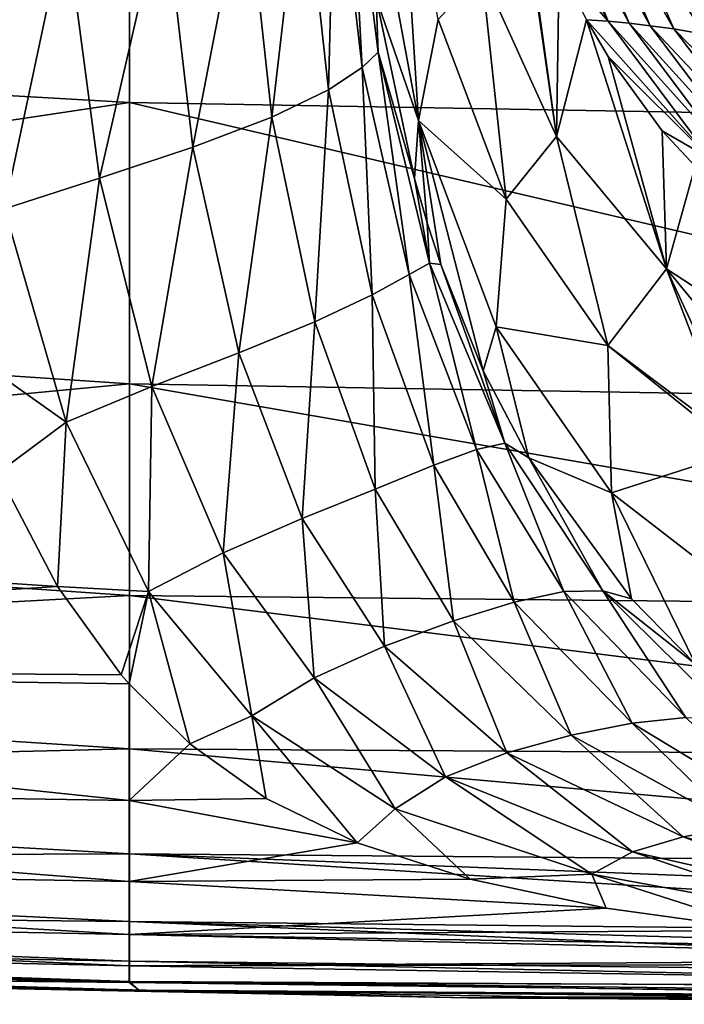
# Model space of a CAD drawing. Header units: millimetres. Extents: x -105 to 105, y -36 to 73.
# Tile 11 of 58: x -31 to -16, y -22 to -1. Entities that reach past the tile are written whole.
import ezdxf

# ---------------------------------------------------------------- set-up
doc = ezdxf.new("R2010")
doc.units = ezdxf.units.MM
doc.header["$LTSCALE"] = 81.481481
for name, color, linetype in [('22', 7, 'CONTINUOUS'), ('23', 7, 'CONTINUOUS'), ('43', 7, 'CONTINUOUS'), ('44', 7, 'CONTINUOUS'), ('47', 7, 'CONTINUOUS'), ('55', 7, 'CONTINUOUS'), ('72', 7, 'CONTINUOUS')]:
    doc.layers.add(name, color=color, linetype=linetype)

msp = doc.modelspace()

# ---------------------------------------------------------------- linework, layer by layer
at = {"layer": '22', "color": 7, "linetype": 'CONTINUOUS'}
for points in [[(-23.073, 2.255, -17.923), (-22.086, -3.04, -18.137), (-22.521, 3.761, 0.907), (-23.073, 2.255, -17.923)], [(-22.521, 3.761, 0.907), (-22.086, -3.04, -18.137), (-21.655, -0.825, 0.933), (-22.521, 3.761, 0.907)], [(-20.698, 0.227, 19.842), (-19.054, -3.393, 20.027), (-19.998, 3.124, 37.262), (-20.698, 0.227, 19.842)], [(-19.998, 3.124, 37.262), (-19.054, -3.393, 20.027), (-19.921, 2.866, 37.262), (-19.998, 3.124, 37.262)], [(-19.921, 2.866, 37.262), (-19.054, -3.393, 20.027), (-18.995, 0.378, 37.262), (-19.921, 2.866, 37.262)], [(-22.086, -3.04, -18.137), (-23.073, 2.255, -17.923), (-23.02, -0.346, -26.179), (-22.086, -3.04, -18.137)], [(-21.655, -0.825, 0.933), (-20.162, -4.769, 0.942), (-20.698, 0.227, 19.842), (-21.655, -0.825, 0.933)], [(-20.698, 0.227, 19.842), (-20.162, -4.769, 0.942), (-19.054, -3.393, 20.027), (-20.698, 0.227, 19.842)], [(-18.995, 0.378, 37.262), (-19.054, -3.393, 20.027), (-18.397, -0.83, 37.262), (-18.995, 0.378, 37.262)], [(-22.18, -4.313, -26.39), (-22.086, -3.04, -18.137), (-23.02, -0.346, -26.179), (-22.18, -4.313, -26.39)], [(-21.655, -0.825, 0.933), (-22.086, -3.04, -18.137), (-20.162, -4.769, 0.942), (-21.655, -0.825, 0.933)], [(-19.054, -3.393, 20.027), (-16.644, -6.301, 20.185), (-18.397, -0.83, 37.262), (-19.054, -3.393, 20.027)], [(-18.397, -0.83, 37.262), (-16.644, -6.301, 20.185), (-17.924, -1.638, 37.262), (-18.397, -0.83, 37.262)], [(-17.924, -1.638, 37.262), (-16.644, -6.301, 20.185), (-16.733, -3.267, 37.262), (-17.924, -1.638, 37.262)], [(-21.899, -5.288, -26.474), (-22.086, -3.04, -18.137), (-22.18, -4.313, -26.39), (-21.899, -5.288, -26.474)], [(-22.086, -3.04, -18.137), (-20.386, -7.572, -18.372), (-20.162, -4.769, 0.942), (-22.086, -3.04, -18.137)], [(-20.386, -7.572, -18.372), (-22.086, -3.04, -18.137), (-20.666, -8.537, -26.913), (-20.386, -7.572, -18.372)], [(-20.666, -8.537, -26.913), (-22.086, -3.04, -18.137), (-21.601, -6.204, -26.569), (-20.666, -8.537, -26.913)], [(-21.601, -6.204, -26.569), (-22.086, -3.04, -18.137), (-21.899, -5.288, -26.474), (-21.601, -6.204, -26.569)], [(-20.162, -4.769, 0.942), (-17.928, -7.984, 0.94), (-19.054, -3.393, 20.027), (-20.162, -4.769, 0.942)], [(-19.054, -3.393, 20.027), (-17.928, -7.984, 0.94), (-16.644, -6.301, 20.185), (-19.054, -3.393, 20.027)], [(-16.733, -3.267, 37.262), (-16.644, -6.301, 20.185), (-16.014, -4.045, 37.262), (-16.733, -3.267, 37.262)], [(-16.644, -6.301, 20.185), (-13.426, -8.398, 20.304), (-16.014, -4.045, 37.262), (-16.644, -6.301, 20.185)], [(-20.162, -4.769, 0.942), (-20.386, -7.572, -18.372), (-17.928, -7.984, 0.94), (-20.162, -4.769, 0.942)], [(-16.644, -6.301, 20.185), (-17.928, -7.984, 0.94), (-15.221, -10.016, 2.141), (-16.644, -6.301, 20.185)], [(-13.426, -8.398, 20.304), (-16.644, -6.301, 20.185), (-13.989, -9.524, 10.236), (-13.426, -8.398, 20.304)], [(-13.989, -9.524, 10.236), (-16.644, -6.301, 20.185), (-15.174, -9.454, 6.161), (-13.989, -9.524, 10.236)], [(-15.174, -9.454, 6.161), (-16.644, -6.301, 20.185), (-15.221, -10.016, 2.141), (-15.174, -9.454, 6.161)], [(-19.664, -10.447, -27.358), (-20.386, -7.572, -18.372), (-20.666, -8.537, -26.913), (-19.664, -10.447, -27.358)], [(-20.386, -7.572, -18.372), (-17.847, -11.219, -18.598), (-17.928, -7.984, 0.94), (-20.386, -7.572, -18.372)], [(-17.847, -11.219, -18.598), (-20.386, -7.572, -18.372), (-19.664, -10.447, -27.358), (-17.847, -11.219, -18.598)], [(-17.928, -7.984, 0.94), (-17.847, -11.219, -18.598), (-15.027, -10.31, 0.955), (-17.928, -7.984, 0.94)], [(-17.928, -7.984, 0.94), (-15.027, -10.31, 0.955), (-15.221, -10.016, 2.141), (-17.928, -7.984, 0.94)], [(-17.847, -11.219, -18.598), (-14.419, -13.87, -18.783), (-15.027, -10.31, 0.955), (-17.847, -11.219, -18.598)], [(-17.408, -13.546, -28.68), (-17.847, -11.219, -18.598), (-19.664, -10.447, -27.358), (-17.408, -13.546, -28.68)], [(-14.419, -13.87, -18.783), (-17.847, -11.219, -18.598), (-16.001, -14.979, -29.689), (-14.419, -13.87, -18.783)], [(-16.001, -14.979, -29.689), (-17.847, -11.219, -18.598), (-17.408, -13.546, -28.68), (-16.001, -14.979, -29.689)]]:
    msp.add_3dface(points, dxfattribs=at)
at = {"layer": '23', "color": 7, "linetype": 'CONTINUOUS'}
for points in [[(-23.621, 3.593, -28.208), (-23.927, 3.274, -30.47), (-23.324, -1.879, -30.365), (-23.621, 3.593, -28.208)], [(-22.973, -1.541, -28.204), (-23.02, -0.346, -26.179), (-23.621, 3.593, -28.208), (-22.973, -1.541, -28.204)], [(-22.973, -1.541, -28.204), (-23.621, 3.593, -28.208), (-23.324, -1.879, -30.365), (-22.973, -1.541, -28.204)], [(-24.637, 2.854, -32.659), (-24.064, -2.371, -32.496), (-23.927, 3.274, -30.47), (-24.637, 2.854, -32.659)], [(-23.927, 3.274, -30.47), (-24.064, -2.371, -32.496), (-23.324, -1.879, -30.365), (-23.927, 3.274, -30.47)], [(-25.891, 2.367, -34.463), (-25.313, -2.969, -34.294), (-24.637, 2.854, -32.659), (-25.891, 2.367, -34.463)], [(-24.637, 2.854, -32.659), (-25.313, -2.969, -34.294), (-24.064, -2.371, -32.496), (-24.637, 2.854, -32.659)], [(-27.681, 1.848, -35.697), (-27.048, -3.627, -35.562), (-25.891, 2.367, -34.463), (-27.681, 1.848, -35.697)], [(-25.891, 2.367, -34.463), (-27.048, -3.627, -35.562), (-25.313, -2.969, -34.294), (-25.891, 2.367, -34.463)], [(-29.843, 1.327, -36.373), (-29.099, -4.309, -36.298), (-27.681, 1.848, -35.697), (-29.843, 1.327, -36.373)], [(-27.681, 1.848, -35.697), (-29.099, -4.309, -36.298), (-27.048, -3.627, -35.562), (-27.681, 1.848, -35.697)], [(-32.086, 0.828, -36.65), (-31.184, -4.984, -36.653), (-29.843, 1.327, -36.373), (-32.086, 0.828, -36.65)], [(-29.843, 1.327, -36.373), (-31.184, -4.984, -36.653), (-29.099, -4.309, -36.298), (-29.843, 1.327, -36.373)], [(-22.18, -4.313, -26.39), (-23.02, -0.346, -26.179), (-22.973, -1.541, -28.204), (-22.18, -4.313, -26.39)], [(-22.973, -1.541, -28.204), (-23.324, -1.879, -30.365), (-22.297, -6.427, -30.393), (-22.973, -1.541, -28.204)], [(-21.844, -6.172, -28.377), (-22.18, -4.313, -26.39), (-22.973, -1.541, -28.204), (-21.844, -6.172, -28.377)], [(-21.844, -6.172, -28.377), (-22.973, -1.541, -28.204), (-22.297, -6.427, -30.393), (-21.844, -6.172, -28.377)], [(-24.064, -2.371, -32.496), (-23.108, -6.873, -32.42), (-23.324, -1.879, -30.365), (-24.064, -2.371, -32.496)], [(-23.324, -1.879, -30.365), (-23.108, -6.873, -32.42), (-22.297, -6.427, -30.393), (-23.324, -1.879, -30.365)], [(-25.313, -2.969, -34.294), (-24.368, -7.461, -34.175), (-24.064, -2.371, -32.496), (-25.313, -2.969, -34.294)], [(-24.064, -2.371, -32.496), (-24.368, -7.461, -34.175), (-23.108, -6.873, -32.42), (-24.064, -2.371, -32.496)], [(-27.048, -3.627, -35.562), (-26.038, -8.143, -35.459), (-25.313, -2.969, -34.294), (-27.048, -3.627, -35.562)], [(-25.313, -2.969, -34.294), (-26.038, -8.143, -35.459), (-24.368, -7.461, -34.175), (-25.313, -2.969, -34.294)], [(-29.099, -4.309, -36.298), (-27.947, -8.886, -36.259), (-27.048, -3.627, -35.562), (-29.099, -4.309, -36.298)], [(-27.048, -3.627, -35.562), (-27.947, -8.886, -36.259), (-26.038, -8.143, -35.459), (-27.048, -3.627, -35.562)], [(-31.184, -4.984, -36.653), (-29.831, -9.667, -36.707), (-29.099, -4.309, -36.298), (-31.184, -4.984, -36.653)], [(-29.099, -4.309, -36.298), (-29.831, -9.667, -36.707), (-27.947, -8.886, -36.259), (-29.099, -4.309, -36.298)], [(-21.899, -5.288, -26.474), (-22.18, -4.313, -26.39), (-21.844, -6.172, -28.377), (-21.899, -5.288, -26.474)], [(-31.184, -4.984, -36.653), (-32.464, -7.801, -36.823), (-29.831, -9.667, -36.707), (-31.184, -4.984, -36.653)], [(-21.601, -6.204, -26.569), (-21.899, -5.288, -26.474), (-21.844, -6.172, -28.377), (-21.601, -6.204, -26.569)], [(-21.844, -6.172, -28.377), (-22.297, -6.427, -30.393), (-20.817, -10.264, -30.695), (-21.844, -6.172, -28.377)], [(-20.189, -10.131, -28.89), (-21.601, -6.204, -26.569), (-21.844, -6.172, -28.377), (-20.189, -10.131, -28.89)], [(-20.189, -10.131, -28.89), (-21.844, -6.172, -28.377), (-20.817, -10.264, -30.695), (-20.189, -10.131, -28.89)], [(-20.666, -8.537, -26.913), (-21.601, -6.204, -26.569), (-20.189, -10.131, -28.89), (-20.666, -8.537, -26.913)], [(-23.108, -6.873, -32.42), (-21.751, -10.613, -32.547), (-22.297, -6.427, -30.393), (-23.108, -6.873, -32.42)], [(-22.297, -6.427, -30.393), (-21.751, -10.613, -32.547), (-20.817, -10.264, -30.695), (-22.297, -6.427, -30.393)], [(-24.368, -7.461, -34.175), (-23.044, -11.136, -34.199), (-23.108, -6.873, -32.42), (-24.368, -7.461, -34.175)], [(-23.108, -6.873, -32.42), (-23.044, -11.136, -34.199), (-21.751, -10.613, -32.547), (-23.108, -6.873, -32.42)], [(-26.038, -8.143, -35.459), (-24.642, -11.786, -35.459), (-24.368, -7.461, -34.175), (-26.038, -8.143, -35.459)], [(-24.368, -7.461, -34.175), (-24.642, -11.786, -35.459), (-23.044, -11.136, -34.199), (-24.368, -7.461, -34.175)], [(-32.464, -7.801, -36.823), (-31.328, -10.783, -36.92), (-29.831, -9.667, -36.707), (-32.464, -7.801, -36.823)], [(-27.947, -8.886, -36.259), (-26.382, -12.538, -36.304), (-26.038, -8.143, -35.459), (-27.947, -8.886, -36.259)], [(-26.038, -8.143, -35.459), (-26.382, -12.538, -36.304), (-24.642, -11.786, -35.459), (-26.038, -8.143, -35.459)], [(-19.664, -10.447, -27.358), (-20.666, -8.537, -26.913), (-20.189, -10.131, -28.89), (-19.664, -10.447, -27.358)], [(-29.831, -9.667, -36.707), (-28.023, -13.384, -36.847), (-27.947, -8.886, -36.259), (-29.831, -9.667, -36.707)], [(-27.947, -8.886, -36.259), (-28.023, -13.384, -36.847), (-26.382, -12.538, -36.304), (-27.947, -8.886, -36.259)], [(-31.328, -10.783, -36.92), (-30.018, -13.275, -37.059), (-29.831, -9.667, -36.707), (-31.328, -10.783, -36.92)], [(-29.831, -9.667, -36.707), (-30.018, -13.275, -37.059), (-28.023, -13.384, -36.847), (-29.831, -9.667, -36.707)], [(-20.189, -10.131, -28.89), (-20.817, -10.264, -30.695), (-18.898, -13.389, -31.464), (-20.189, -10.131, -28.89)], [(-18.041, -13.368, -29.973), (-19.664, -10.447, -27.358), (-20.189, -10.131, -28.89), (-18.041, -13.368, -29.973)], [(-18.041, -13.368, -29.973), (-20.189, -10.131, -28.89), (-18.898, -13.389, -31.464), (-18.041, -13.368, -29.973)], [(-21.751, -10.613, -32.547), (-19.985, -13.621, -33.034), (-20.817, -10.264, -30.695), (-21.751, -10.613, -32.547)], [(-20.817, -10.264, -30.695), (-19.985, -13.621, -33.034), (-18.898, -13.389, -31.464), (-20.817, -10.264, -30.695)], [(-17.408, -13.546, -28.68), (-19.664, -10.447, -27.358), (-18.041, -13.368, -29.973), (-17.408, -13.546, -28.68)], [(-23.044, -11.136, -34.199), (-21.32, -14.031, -34.48), (-21.751, -10.613, -32.547), (-23.044, -11.136, -34.199)], [(-21.751, -10.613, -32.547), (-21.32, -14.031, -34.48), (-19.985, -13.621, -33.034), (-21.751, -10.613, -32.547)], [(-24.642, -11.786, -35.459), (-22.837, -14.587, -35.635), (-23.044, -11.136, -34.199), (-24.642, -11.786, -35.459)], [(-23.044, -11.136, -34.199), (-22.837, -14.587, -35.635), (-21.32, -14.031, -34.48), (-23.044, -11.136, -34.199)], [(-26.382, -12.538, -36.304), (-24.383, -15.28, -36.474), (-24.642, -11.786, -35.459), (-26.382, -12.538, -36.304)], [(-24.642, -11.786, -35.459), (-24.383, -15.28, -36.474), (-22.837, -14.587, -35.635), (-24.642, -11.786, -35.459)], [(-28.023, -13.384, -36.847), (-25.747, -16.119, -37.093), (-26.382, -12.538, -36.304), (-28.023, -13.384, -36.847)], [(-26.382, -12.538, -36.304), (-25.747, -16.119, -37.093), (-24.383, -15.28, -36.474), (-26.382, -12.538, -36.304)], [(-30.018, -13.275, -37.059), (-28.619, -15.218, -37.233), (-28.023, -13.384, -36.847), (-30.018, -13.275, -37.059)], [(-28.619, -15.218, -37.233), (-28.448, -15.416, -37.256), (-28.023, -13.384, -36.847), (-28.619, -15.218, -37.233)], [(-28.448, -15.416, -37.256), (-27.111, -16.733, -37.439), (-28.023, -13.384, -36.847), (-28.448, -15.416, -37.256)], [(-28.023, -13.384, -36.847), (-27.111, -16.733, -37.439), (-25.747, -16.119, -37.093), (-28.023, -13.384, -36.847)], [(-19.985, -13.621, -33.034), (-17.398, -16.279, -34.133), (-18.898, -13.389, -31.464), (-19.985, -13.621, -33.034)], [(-18.041, -13.368, -29.973), (-18.898, -13.389, -31.464), (-16.215, -16.151, -32.969), (-18.041, -13.368, -29.973)], [(-18.898, -13.389, -31.464), (-17.398, -16.279, -34.133), (-16.215, -16.151, -32.969), (-18.898, -13.389, -31.464)], [(-16.001, -14.979, -29.689), (-17.408, -13.546, -28.68), (-18.041, -13.368, -29.973), (-16.001, -14.979, -29.689)], [(-15.202, -16.167, -31.874), (-16.001, -14.979, -29.689), (-18.041, -13.368, -29.973), (-15.202, -16.167, -31.874)], [(-15.202, -16.167, -31.874), (-18.041, -13.368, -29.973), (-16.215, -16.151, -32.969), (-15.202, -16.167, -31.874)], [(-21.32, -14.031, -34.48), (-18.734, -16.542, -35.23), (-19.985, -13.621, -33.034), (-21.32, -14.031, -34.48)], [(-19.985, -13.621, -33.034), (-18.734, -16.542, -35.23), (-17.398, -16.279, -34.133), (-19.985, -13.621, -33.034)], [(-22.837, -14.587, -35.635), (-20.145, -16.929, -36.14), (-21.32, -14.031, -34.48), (-22.837, -14.587, -35.635)], [(-21.32, -14.031, -34.48), (-20.145, -16.929, -36.14), (-18.734, -16.542, -35.23), (-21.32, -14.031, -34.48)], [(-24.383, -15.28, -36.474), (-21.493, -17.457, -36.857), (-22.837, -14.587, -35.635), (-24.383, -15.28, -36.474)], [(-22.837, -14.587, -35.635), (-21.493, -17.457, -36.857), (-20.145, -16.929, -36.14), (-22.837, -14.587, -35.635)], [(-25.747, -16.119, -37.093), (-22.6, -18.156, -37.474), (-24.383, -15.28, -36.474), (-25.747, -16.119, -37.093)], [(-24.383, -15.28, -36.474), (-22.6, -18.156, -37.474), (-21.493, -17.457, -36.857), (-24.383, -15.28, -36.474)], [(-27.111, -16.733, -37.439), (-25.436, -17.93, -37.675), (-25.747, -16.119, -37.093), (-27.111, -16.733, -37.439)], [(-25.436, -17.93, -37.675), (-23.434, -18.908, -37.945), (-25.747, -16.119, -37.093), (-25.436, -17.93, -37.675)], [(-25.747, -16.119, -37.093), (-23.434, -18.908, -37.945), (-22.6, -18.156, -37.474), (-25.747, -16.119, -37.093)], [(-17.398, -16.279, -34.133), (-13.865, -18.416, -35.644), (-16.215, -16.151, -32.969), (-17.398, -16.279, -34.133)], [(-18.734, -16.542, -35.23), (-15.058, -18.555, -36.343), (-17.398, -16.279, -34.133), (-18.734, -16.542, -35.23)], [(-17.398, -16.279, -34.133), (-15.058, -18.555, -36.343), (-13.865, -18.416, -35.644), (-17.398, -16.279, -34.133)], [(-20.145, -16.929, -36.14), (-16.271, -18.773, -36.934), (-18.734, -16.542, -35.23), (-20.145, -16.929, -36.14)], [(-18.734, -16.542, -35.23), (-16.271, -18.773, -36.934), (-15.058, -18.555, -36.343), (-18.734, -16.542, -35.23)], [(-21.493, -17.457, -36.857), (-17.391, -19.104, -37.444), (-20.145, -16.929, -36.14), (-21.493, -17.457, -36.857)], [(-20.145, -16.929, -36.14), (-17.391, -19.104, -37.444), (-16.271, -18.773, -36.934), (-20.145, -16.929, -36.14)], [(-22.6, -18.156, -37.474), (-18.282, -19.595, -37.973), (-21.493, -17.457, -36.857), (-22.6, -18.156, -37.474)], [(-21.493, -17.457, -36.857), (-18.282, -19.595, -37.973), (-17.391, -19.104, -37.444), (-21.493, -17.457, -36.857)], [(-23.434, -18.908, -37.945), (-20.955, -19.707, -38.246), (-22.6, -18.156, -37.474), (-23.434, -18.908, -37.945)], [(-22.6, -18.156, -37.474), (-20.955, -19.707, -38.246), (-18.282, -19.595, -37.973), (-22.6, -18.156, -37.474)], [(-16.271, -18.773, -36.934), (-11.531, -20.041, -37.792), (-15.058, -18.555, -36.343), (-16.271, -18.773, -36.934)], [(-17.391, -19.104, -37.444), (-12.381, -20.234, -38.114), (-16.271, -18.773, -36.934), (-17.391, -19.104, -37.444)], [(-16.271, -18.773, -36.934), (-12.381, -20.234, -38.114), (-11.531, -20.041, -37.792), (-16.271, -18.773, -36.934)], [(-18.282, -19.595, -37.973), (-13.06, -20.552, -38.526), (-17.391, -19.104, -37.444), (-18.282, -19.595, -37.973)], [(-17.391, -19.104, -37.444), (-13.06, -20.552, -38.526), (-12.381, -20.234, -38.114), (-17.391, -19.104, -37.444)], [(-20.955, -19.707, -38.246), (-17.968, -20.338, -38.565), (-18.282, -19.595, -37.973), (-20.955, -19.707, -38.246)], [(-17.968, -20.338, -38.565), (-14.422, -20.834, -38.895), (-18.282, -19.595, -37.973), (-17.968, -20.338, -38.565)], [(-18.282, -19.595, -37.973), (-14.422, -20.834, -38.895), (-13.06, -20.552, -38.526), (-18.282, -19.595, -37.973)]]:
    msp.add_3dface(points, dxfattribs=at)
at = {"layer": '43', "color": 7, "linetype": 'CONTINUOUS'}
for points in [[(-21.012, -22.312, -52.393), (-40.36, -21.852, -44.805), (-42.231, -21.888, -52.393), (-21.012, -22.312, -52.393)], [(-28.228, -22.143, -44.812), (-40.36, -21.852, -44.805), (-21.012, -22.312, -52.393), (-28.228, -22.143, -44.812)], [(-19.392, -22.291, -44.85), (-28.228, -22.143, -44.812), (-21.012, -22.312, -52.393), (-19.392, -22.291, -44.85)], [(0, -22.453, -52.393), (-19.392, -22.291, -44.85), (-21.012, -22.312, -52.393), (0, -22.453, -52.393)], [(0, -22.453, -52.393), (0, -22.453, -48.484), (-19.392, -22.291, -44.85), (0, -22.453, -52.393)], [(0, -22.453, -48.484), (0, -22.427, -45.068), (-19.392, -22.291, -44.85), (0, -22.453, -48.484)]]:
    msp.add_3dface(points, dxfattribs=at)
at = {"layer": '44', "color": 7, "linetype": 'CONTINUOUS'}
for points in [[(-28.226, -22.143, -59.975), (-42.231, -21.888, -52.393), (-40.38, -21.852, -59.982), (-28.226, -22.143, -59.975)], [(-21.012, -22.312, -52.393), (-42.231, -21.888, -52.393), (-28.226, -22.143, -59.975), (-21.012, -22.312, -52.393)], [(-19.401, -22.291, -59.937), (-21.012, -22.312, -52.393), (-28.226, -22.143, -59.975), (-19.401, -22.291, -59.937)], [(0, -22.427, -59.719), (-21.012, -22.312, -52.393), (-19.401, -22.291, -59.937), (0, -22.427, -59.719)], [(0, -22.427, -59.719), (0, -22.453, -56.303), (-21.012, -22.312, -52.393), (0, -22.427, -59.719)], [(0, -22.453, -56.303), (0, -22.453, -52.393), (-21.012, -22.312, -52.393), (0, -22.453, -56.303)]]:
    msp.add_3dface(points, dxfattribs=at)
at = {"layer": '47', "color": 7, "linetype": 'CONTINUOUS'}
for points in [[(-56.91, -1.016, -68.065), (-56.91, 6.31, -68.086), (-28.441, 5.29, -68.079), (-56.91, -1.016, -68.065)], [(-56.91, -1.016, -68.065), (-28.441, 5.29, -68.079), (-28.441, -2.649, -68.042), (-56.91, -1.016, -68.065)], [(0, 5.182, -68.077), (0, -3.142, -68.033), (-28.441, 5.29, -68.079), (0, 5.182, -68.077)], [(-28.441, 5.29, -68.079), (0, -3.142, -68.033), (-28.441, -2.649, -68.042), (-28.441, 5.29, -68.079)], [(-56.91, -6.914, -67.982), (-56.91, -1.016, -68.065), (-28.441, -2.649, -68.042), (-56.91, -6.914, -67.982)], [(-56.91, -6.914, -67.982), (-28.441, -2.649, -68.042), (-28.441, -8.826, -67.937), (-56.91, -6.914, -67.982)], [(0, -3.142, -68.033), (0, -9.31, -67.925), (-28.441, -2.649, -68.042), (0, -3.142, -68.033)], [(-28.441, -2.649, -68.042), (0, -9.31, -67.925), (-28.441, -8.826, -67.937), (-28.441, -2.649, -68.042)], [(-56.91, -11.525, -67.777), (-56.91, -6.914, -67.982), (-28.441, -8.826, -67.937), (-56.91, -11.525, -67.777)], [(-56.91, -11.525, -67.777), (-28.441, -8.826, -67.937), (-28.441, -13.476, -67.717), (-56.91, -11.525, -67.777)], [(0, -9.31, -67.925), (0, -13.768, -67.725), (-28.441, -8.826, -67.937), (0, -9.31, -67.925)], [(-28.441, -8.826, -67.937), (0, -13.768, -67.725), (-28.441, -13.476, -67.717), (-28.441, -8.826, -67.937)], [(-56.91, -15.009, -67.379), (-56.91, -11.525, -67.777), (-28.441, -13.476, -67.717), (-56.91, -15.009, -67.379)], [(-56.91, -15.009, -67.379), (-28.441, -13.476, -67.717), (-28.441, -16.839, -67.32), (-56.91, -15.009, -67.379)], [(0, -13.768, -67.725), (0, -17.021, -67.386), (-28.441, -13.476, -67.717), (0, -13.768, -67.725)], [(-28.441, -13.476, -67.717), (0, -17.021, -67.386), (-28.441, -16.839, -67.32), (-28.441, -13.476, -67.717)], [(-56.91, -17.529, -66.71), (-56.91, -15.009, -67.379), (-28.441, -16.839, -67.32), (-56.91, -17.529, -66.71)], [(-56.91, -17.529, -66.71), (-28.441, -16.839, -67.32), (-28.441, -19.149, -66.676), (-56.91, -17.529, -66.71)], [(0, -17.021, -67.386), (0, -19.381, -66.822), (-28.441, -16.839, -67.32), (0, -17.021, -67.386)], [(-28.441, -16.839, -67.32), (0, -19.381, -66.822), (-28.441, -19.149, -66.676), (-28.441, -16.839, -67.32)], [(-56.91, -19.256, -65.695), (-56.91, -17.529, -66.71), (-28.441, -19.149, -66.676), (-56.91, -19.256, -65.695)], [(-56.91, -19.256, -65.695), (-28.441, -19.149, -66.676), (-28.441, -20.634, -65.709), (-56.91, -19.256, -65.695)], [(0, -19.381, -66.822), (0, -20.261, -66.419), (-28.441, -19.149, -66.676), (0, -19.381, -66.822)], [(0, -20.261, -66.419), (0, -20.934, -65.933), (-28.441, -19.149, -66.676), (0, -20.261, -66.419)], [(-28.441, -19.149, -66.676), (0, -20.934, -65.933), (-28.441, -20.634, -65.709), (-28.441, -19.149, -66.676)], [(-56.91, -20.356, -64.263), (-56.91, -19.256, -65.695), (-28.441, -20.634, -65.709), (-56.91, -20.356, -64.263)], [(-56.91, -20.987, -62.358), (-56.91, -20.356, -64.263), (-28.441, -21.505, -64.331), (-56.91, -20.987, -62.358)], [(-56.91, -20.356, -64.263), (-28.441, -20.634, -65.709), (-28.441, -21.505, -64.331), (-56.91, -20.356, -64.263)], [(0, -20.934, -65.933), (0, -21.441, -65.348), (-28.441, -20.634, -65.709), (0, -20.934, -65.933)], [(0, -21.441, -65.348), (0, -21.831, -64.603), (-28.441, -20.634, -65.709), (0, -21.441, -65.348)], [(-28.441, -20.634, -65.709), (0, -21.831, -64.603), (-28.441, -21.505, -64.331), (-28.441, -20.634, -65.709)], [(-56.856, -21.298, -59.942), (-56.91, -20.987, -62.358), (-28.441, -21.952, -62.452), (-56.856, -21.298, -59.942)], [(-56.91, -20.987, -62.358), (-28.441, -21.505, -64.331), (-28.441, -21.952, -62.452), (-56.91, -20.987, -62.358)], [(-28.226, -22.143, -59.975), (-40.38, -21.852, -59.982), (-56.856, -21.298, -59.942), (-28.226, -22.143, -59.975)], [(-28.226, -22.143, -59.975), (-56.856, -21.298, -59.942), (-28.441, -21.952, -62.452), (-28.226, -22.143, -59.975)], [(0, -21.831, -64.603), (0, -22.109, -63.657), (-28.441, -21.505, -64.331), (0, -21.831, -64.603)], [(-28.441, -21.505, -64.331), (0, -22.109, -63.657), (-28.441, -21.952, -62.452), (-28.441, -21.505, -64.331)], [(0, -22.109, -63.657), (0, -22.282, -62.53), (-28.441, -21.952, -62.452), (0, -22.109, -63.657)], [(0, -22.282, -62.53), (0, -22.38, -61.225), (-28.441, -21.952, -62.452), (0, -22.282, -62.53)], [(0, -22.38, -61.225), (-28.226, -22.143, -59.975), (-28.441, -21.952, -62.452), (0, -22.38, -61.225)], [(0, -22.38, -61.225), (0, -22.427, -59.719), (-28.226, -22.143, -59.975), (0, -22.38, -61.225)], [(0, -22.427, -59.719), (-19.401, -22.291, -59.937), (-28.226, -22.143, -59.975), (0, -22.427, -59.719)]]:
    msp.add_3dface(points, dxfattribs=at)
at = {"layer": '55', "color": 7, "linetype": 'CONTINUOUS'}
for points in [[(-30.018, -13.275, -37.059), (-31.328, -10.783, -36.92), (-56.912, -11.503, -37.008), (-30.018, -13.275, -37.059)], [(-30.018, -13.275, -37.059), (-56.912, -11.503, -37.008), (-56.912, -14.995, -37.406), (-30.018, -13.275, -37.059)], [(-28.619, -15.218, -37.233), (-30.018, -13.275, -37.059), (-56.912, -14.995, -37.406), (-28.619, -15.218, -37.233)], [(-28.448, -15.416, -37.256), (-28.619, -15.218, -37.233), (-56.912, -14.995, -37.406), (-28.448, -15.416, -37.256)], [(-28.448, -15.416, -37.256), (-56.912, -14.995, -37.406), (-28.442, -17.978, -37.717), (-28.448, -15.416, -37.256)], [(-56.912, -14.995, -37.406), (-56.912, -17.521, -38.074), (-28.442, -17.978, -37.717), (-56.912, -14.995, -37.406)], [(-27.111, -16.733, -37.439), (-28.448, -15.416, -37.256), (-28.442, -17.978, -37.717), (-27.111, -16.733, -37.439)], [(-25.436, -17.93, -37.675), (-27.111, -16.733, -37.439), (-28.442, -17.978, -37.717), (-25.436, -17.93, -37.675)], [(-56.912, -17.521, -38.074), (-56.912, -19.252, -39.089), (-28.442, -19.759, -38.412), (-56.912, -17.521, -38.074)], [(-28.442, -17.978, -37.717), (-56.912, -17.521, -38.074), (-28.442, -19.759, -38.412), (-28.442, -17.978, -37.717)], [(-23.434, -18.908, -37.945), (-25.436, -17.93, -37.675), (-28.442, -17.978, -37.717), (-23.434, -18.908, -37.945)], [(-23.434, -18.908, -37.945), (-28.442, -17.978, -37.717), (-28.442, -19.759, -38.412), (-23.434, -18.908, -37.945)], [(-20.955, -19.707, -38.246), (-23.434, -18.908, -37.945), (-28.442, -19.759, -38.412), (-20.955, -19.707, -38.246)], [(-56.912, -19.252, -39.089), (-56.912, -20.354, -40.521), (-28.442, -20.917, -39.401), (-56.912, -19.252, -39.089)], [(-28.442, -19.759, -38.412), (-56.912, -19.252, -39.089), (-28.442, -20.917, -39.401), (-28.442, -19.759, -38.412)], [(-17.968, -20.338, -38.565), (-20.955, -19.707, -38.246), (-28.442, -19.759, -38.412), (-17.968, -20.338, -38.565)], [(-17.968, -20.338, -38.565), (-28.442, -19.759, -38.412), (-28.442, -20.917, -39.401), (-17.968, -20.338, -38.565)], [(-56.912, -20.354, -40.521), (-56.912, -20.986, -42.427), (-28.442, -21.611, -40.749), (-56.912, -20.354, -40.521)], [(-28.442, -20.917, -39.401), (-56.912, -20.354, -40.521), (-28.442, -21.611, -40.749), (-28.442, -20.917, -39.401)], [(-14.422, -20.834, -38.895), (-17.968, -20.338, -38.565), (-28.442, -20.917, -39.401), (-14.422, -20.834, -38.895)], [(-10.27, -21.216, -39.229), (-14.422, -20.834, -38.895), (-28.442, -20.917, -39.401), (-10.27, -21.216, -39.229)], [(-5.382, -21.469, -39.51), (-10.27, -21.216, -39.229), (-28.442, -20.917, -39.401), (-5.382, -21.469, -39.51)], [(-5.382, -21.469, -39.51), (-28.442, -20.917, -39.401), (-28.442, -21.611, -40.749), (-5.382, -21.469, -39.51)], [(-56.912, -20.986, -42.427), (-56.856, -21.298, -44.845), (-28.442, -21.977, -42.528), (-56.912, -20.986, -42.427)], [(-28.442, -21.611, -40.749), (-56.912, -20.986, -42.427), (-28.442, -21.977, -42.528), (-28.442, -21.611, -40.749)], [(-56.856, -21.298, -44.845), (-40.36, -21.852, -44.805), (-28.442, -21.977, -42.528), (-56.856, -21.298, -44.845)], [(0, -21.558, -39.624), (-5.382, -21.469, -39.51), (-28.442, -21.611, -40.749), (0, -21.558, -39.624)], [(0, -21.558, -39.624), (-28.442, -21.611, -40.749), (0, -22.072, -40.965), (0, -21.558, -39.624)], [(-28.442, -21.611, -40.749), (-28.442, -21.977, -42.528), (0, -22.072, -40.965), (-28.442, -21.611, -40.749)], [(-40.36, -21.852, -44.805), (-28.228, -22.143, -44.812), (-28.442, -21.977, -42.528), (-40.36, -21.852, -44.805)], [(-28.442, -21.977, -42.528), (-28.228, -22.143, -44.812), (0, -22.33, -42.772), (-28.442, -21.977, -42.528)], [(0, -22.072, -40.965), (-28.442, -21.977, -42.528), (0, -22.33, -42.772), (0, -22.072, -40.965)], [(-28.228, -22.143, -44.812), (-19.392, -22.291, -44.85), (0, -22.33, -42.772), (-28.228, -22.143, -44.812)], [(-19.392, -22.291, -44.85), (0, -22.427, -45.068), (0, -22.33, -42.772), (-19.392, -22.291, -44.85)]]:
    msp.add_3dface(points, dxfattribs=at)
at = {"layer": '72', "color": 7, "linetype": 'CONTINUOUS'}
for points in [[(-19.998, 3.124, 37.262), (-19.921, 2.866, 37.262), (-17.92, -0.858, 40.615), (-19.998, 3.124, 37.262)], [(-19.998, 3.124, 37.262), (-17.92, -0.858, 40.615), (-19.49, 2.9, 41.119), (-19.998, 3.124, 37.262)], [(-19.921, 2.866, 37.262), (-18.995, 0.378, 37.262), (-17.92, -0.858, 40.615), (-19.921, 2.866, 37.262)], [(-17.92, -0.858, 40.615), (-17.461, -0.905, 43.866), (-19.49, 2.9, 41.119), (-17.92, -0.858, 40.615)], [(-19.49, 2.9, 41.119), (-17.461, -0.905, 43.866), (-18.983, 2.689, 44.831), (-19.49, 2.9, 41.119)], [(-17.461, -0.905, 43.866), (-17, -0.959, 46.991), (-18.983, 2.689, 44.831), (-17.461, -0.905, 43.866)], [(-18.983, 2.689, 44.831), (-17, -0.959, 46.991), (-18.475, 2.483, 48.36), (-18.983, 2.689, 44.831)], [(-17, -0.959, 46.991), (-16.481, -1.028, 49.959), (-18.475, 2.483, 48.36), (-17, -0.959, 46.991)], [(-18.475, 2.483, 48.36), (-16.481, -1.028, 49.959), (-17.911, 2.271, 51.668), (-18.475, 2.483, 48.36)], [(-16.481, -1.028, 49.959), (-15.826, -1.142, 52.744), (-17.911, 2.271, 51.668), (-16.481, -1.028, 49.959)], [(-17.911, 2.271, 51.668), (-15.826, -1.142, 52.744), (-17.204, 2.033, 54.717), (-17.911, 2.271, 51.668)], [(-15.826, -1.142, 52.744), (-14.912, -1.342, 55.317), (-17.204, 2.033, 54.717), (-15.826, -1.142, 52.744)], [(-17.204, 2.033, 54.717), (-14.912, -1.342, 55.317), (-16.227, 1.735, 57.477), (-17.204, 2.033, 54.717)], [(-18.995, 0.378, 37.262), (-18.397, -0.83, 37.262), (-17.92, -0.858, 40.615), (-18.995, 0.378, 37.262)], [(-18.397, -0.83, 37.262), (-17.924, -1.638, 37.262), (-15.662, -3.89, 40.053), (-18.397, -0.83, 37.262)], [(-18.397, -0.83, 37.262), (-15.662, -3.89, 40.053), (-17.92, -0.858, 40.615), (-18.397, -0.83, 37.262)], [(-15.662, -3.89, 40.053), (-15.325, -3.754, 42.786), (-17.92, -0.858, 40.615), (-15.662, -3.89, 40.053)], [(-17.92, -0.858, 40.615), (-15.325, -3.754, 42.786), (-17.461, -0.905, 43.866), (-17.92, -0.858, 40.615)], [(-15.325, -3.754, 42.786), (-14.977, -3.635, 45.451), (-17.461, -0.905, 43.866), (-15.325, -3.754, 42.786)], [(-17.461, -0.905, 43.866), (-14.977, -3.635, 45.451), (-17, -0.959, 46.991), (-17.461, -0.905, 43.866)], [(-14.977, -3.635, 45.451), (-14.57, -3.545, 48.028), (-17, -0.959, 46.991), (-14.977, -3.635, 45.451)], [(-17, -0.959, 46.991), (-14.57, -3.545, 48.028), (-16.481, -1.028, 49.959), (-17, -0.959, 46.991)], [(-14.57, -3.545, 48.028), (-14.034, -3.521, 50.496), (-16.481, -1.028, 49.959), (-14.57, -3.545, 48.028)], [(-16.481, -1.028, 49.959), (-14.034, -3.521, 50.496), (-15.826, -1.142, 52.744), (-16.481, -1.028, 49.959)], [(-17.924, -1.638, 37.262), (-16.733, -3.267, 37.262), (-15.662, -3.89, 40.053), (-17.924, -1.638, 37.262)], [(-16.733, -3.267, 37.262), (-16.014, -4.045, 37.262), (-15.662, -3.89, 40.053), (-16.733, -3.267, 37.262)]]:
    msp.add_3dface(points, dxfattribs=at)

doc.saveas('drawing.dxf')
